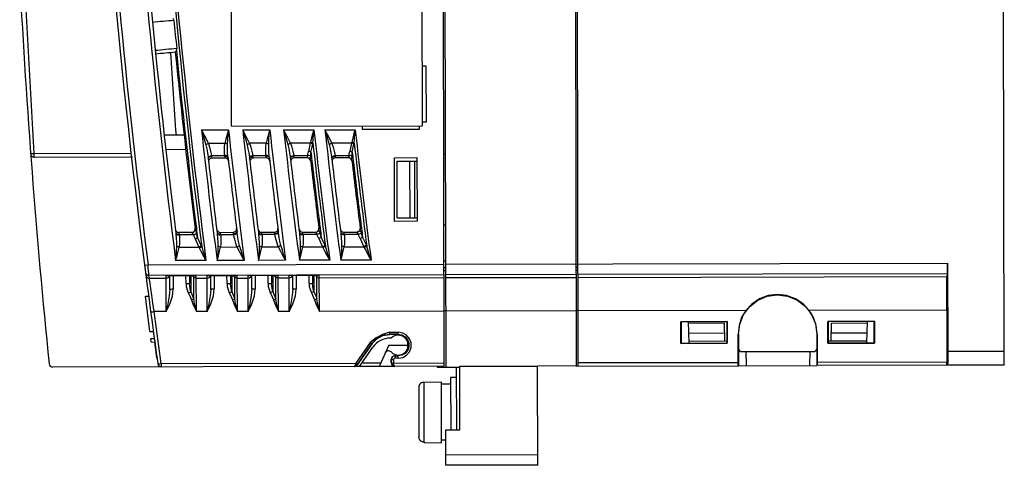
# Model space of a CAD drawing. Extents: x 0 to 420, y 0 to 297.
# Tile 30 of 34: x 268 to 317, y 112 to 134. Entities that reach past the tile are written whole.
import ezdxf

# ---------------------------------------------------------------- set-up
doc = ezdxf.new("R2010")
doc.units = 0
doc.header["$LTSCALE"] = 23.1
doc.layers.get('0').update_dxf_attribs({"linetype": 'CONTINUOUS'})

msp = doc.modelspace()

# ---------------------------------------------------------------- linework, layer by layer
at = {"color": 7, "linetype": 'CONTINUOUS'}
for p, q in [((288.88, 116.674), (288.761, 176.174)), ((288.831, 176.174), (288.951, 116.627)), ((295.425, 116.697), (295.306, 176.187)), ((295.376, 176.188), (295.495, 116.688)), ((316.6, 116.73), (316.481, 176.23)), ((278.357, 128.553), (278.315, 149.203)), ((287.807, 128.572), (287.765, 149.222)), ((268.577, 127.204), (268.099, 135.778)), ((274.437, 133.723), (274.44, 133.687)), ((287.801, 131.547), (287.976, 131.548)), ((287.976, 131.548), (287.981, 128.748)), ((287.981, 128.748), (287.806, 128.747)), ((276.862, 128.366), (278.2, 128.369)), ((278.357, 128.553), (287.807, 128.572)), ((278.904, 128.37), (280.242, 128.373)), ((280.929, 128.374), (282.428, 128.377)), ((282.971, 128.378), (284.47, 128.381)), ((284.832, 128.391), (284.832, 128.566)), ((287.632, 128.397), (284.832, 128.391)), ((287.632, 128.572), (287.632, 128.397)), ((276.007, 128.108), (275.02, 128.115)), ((278.018, 127.704), (277.205, 127.703)), ((280.061, 127.708), (279.248, 127.707)), ((282.246, 127.713), (281.273, 127.711)), ((282.246, 127.713), (282.157, 127.306)), ((284.289, 127.717), (283.315, 127.715)), ((284.289, 127.717), (284.199, 127.31)), ((268.577, 127.204), (273.377, 127.213)), ((275.098, 127.414), (276.085, 127.408)), ((282.28, 127.265), (282.369, 127.672)), ((284.323, 127.269), (284.412, 127.676)), ((268.582, 127.029), (273.444, 127.038)), ((277.363, 127.096), (277.999, 127.097)), ((278.025, 126.978), (277.391, 126.976)), ((278.088, 127.059), (278.006, 127.063)), ((278.175, 127.039), (278.173, 127.062)), ((278.177, 127.019), (278.175, 127.039)), ((278.18, 126.994), (278.177, 127.019)), ((279.406, 127.1), (280.042, 127.101)), ((280.069, 126.982), (279.434, 126.98)), ((280.131, 127.063), (280.049, 127.067)), ((280.218, 127.043), (280.216, 127.066)), ((280.22, 127.023), (280.218, 127.043)), ((280.223, 126.998), (280.22, 127.023)), ((281.431, 127.104), (282.126, 127.106)), ((282.094, 126.986), (281.46, 126.985)), ((282.17, 126.978), (282.091, 126.998)), ((282.091, 126.998), (282.094, 126.986)), ((282.263, 126.916), (282.267, 126.986)), ((282.265, 126.855), (282.263, 126.916)), ((282.268, 126.831), (282.265, 126.855)), ((282.267, 126.986), (282.273, 127.067)), ((282.326, 126.862), (282.329, 126.838)), ((283.474, 127.108), (284.169, 127.11)), ((284.137, 126.99), (283.503, 126.989)), ((284.213, 126.983), (284.134, 127.002)), ((284.134, 127.002), (284.137, 126.99)), ((284.306, 126.92), (284.31, 126.99)), ((284.308, 126.859), (284.306, 126.92)), ((284.311, 126.835), (284.308, 126.859)), ((284.31, 126.99), (284.316, 127.071)), ((284.37, 126.866), (284.372, 126.843)), ((286.41, 126.994), (287.53, 126.997)), ((286.416, 123.844), (286.41, 126.994)), ((286.55, 126.82), (287.53, 126.83)), ((286.556, 124.02), (286.55, 126.82)), ((287.186, 124.016), (287.18, 126.826)), ((287.431, 124.014), (287.425, 126.829)), ((287.53, 126.997), (287.536, 123.847)), ((288.859, 127.174), (288.929, 127.175)), ((287.536, 123.847), (286.416, 123.844)), ((286.556, 124.02), (287.536, 124.013)), ((276.377, 123.287), (276.447, 123.305)), ((276.542, 123.407), (276.551, 123.472)), ((276.551, 123.472), (276.548, 123.496)), ((276.551, 123.472), (276.564, 123.407)), ((276.564, 123.407), (276.584, 123.337)), ((276.584, 123.337), (276.61, 123.253)), ((276.609, 123.503), (276.612, 123.48)), ((277.791, 123.302), (278.425, 123.303)), ((278.62, 123.329), (278.608, 123.293)), ((278.621, 123.318), (278.62, 123.329)), ((279.836, 123.306), (280.471, 123.308)), ((280.665, 123.333), (280.654, 123.297)), ((280.667, 123.322), (280.665, 123.333)), ((281.863, 123.31), (282.498, 123.312)), ((282.57, 123.317), (282.501, 123.3)), ((282.674, 123.485), (282.671, 123.508)), ((282.735, 123.266), (282.708, 123.349)), ((282.732, 123.516), (282.735, 123.492)), ((283.908, 123.314), (284.543, 123.316)), ((284.615, 123.321), (284.546, 123.304)), ((284.72, 123.489), (284.717, 123.513)), ((284.78, 123.27), (284.754, 123.354)), ((284.778, 123.52), (284.781, 123.497)), ((288.866, 123.674), (288.936, 123.675)), ((275.698, 123.213), (275.762, 123.212)), ((276.374, 123.299), (275.741, 123.298)), ((276.464, 123.18), (275.769, 123.178)), ((276.43, 123.225), (276.464, 123.18)), ((276.543, 122.979), (276.73, 122.573)), ((276.853, 122.644), (276.665, 123.05)), ((277.73, 123.22), (277.812, 123.216)), ((278.456, 123.184), (277.819, 123.183)), ((278.608, 123.293), (278.57, 123.259)), ((279.775, 123.224), (279.857, 123.22)), ((280.502, 123.188), (279.864, 123.187)), ((280.654, 123.297), (280.615, 123.263)), ((281.71, 123.292), (281.712, 123.281)), ((281.712, 123.281), (281.716, 123.247)), ((281.716, 123.247), (281.718, 123.224)), ((281.718, 123.224), (281.749, 123.203)), ((281.766, 123.239), (281.821, 123.225)), ((281.821, 123.225), (281.884, 123.225)), ((282.588, 123.192), (281.891, 123.191)), ((282.552, 123.24), (282.588, 123.192)), ((282.667, 122.992), (282.856, 122.586)), ((282.978, 122.657), (282.79, 123.063)), ((283.848, 123.232), (283.93, 123.229)), ((284.633, 123.196), (283.937, 123.195)), ((284.713, 122.996), (284.901, 122.59)), ((285.024, 122.661), (284.835, 123.067)), ((275.756, 122.571), (276.73, 122.573)), ((277.807, 122.575), (278.621, 122.577)), ((279.852, 122.58), (280.667, 122.581)), ((281.88, 122.584), (282.856, 122.586)), ((283.926, 122.588), (284.901, 122.59)), ((277.086, 121.91), (275.584, 121.907)), ((278.976, 121.914), (277.635, 121.911)), ((281.022, 121.918), (279.682, 121.915)), ((283.212, 121.922), (281.709, 121.919)), ((285.259, 121.926), (283.756, 121.923)), ((288.87, 121.889), (288.94, 121.889)), ((274.046, 121.671), (274.22, 121.693)), ((274.046, 121.671), (274.091, 121.321)), ((274.22, 121.693), (288.87, 121.723)), ((288.941, 121.539), (288.871, 121.539)), ((288.871, 121.411), (288.941, 121.412)), ((288.94, 121.723), (313.79, 121.773)), ((295.486, 121.561), (295.416, 121.561)), ((295.416, 121.425), (295.486, 121.425)), ((313.79, 121.773), (313.799, 117.424)), ((274.091, 121.321), (274.109, 121.185)), ((288.871, 121.198), (274.265, 121.169)), ((274.283, 121.033), (274.265, 121.169)), ((274.283, 121.033), (275.117, 121.034)), ((275.116, 121.164), (276.606, 121.167)), ((275.116, 121.164), (275.183, 121.164)), ((275.159, 121.161), (275.116, 121.164)), ((275.117, 121.034), (275.116, 121.164)), ((275.117, 121.034), (275.184, 121.048)), ((275.12, 119.378), (275.117, 121.034)), ((276.564, 121.164), (275.159, 121.161)), ((275.254, 121.174), (275.162, 121.161)), ((275.184, 121.048), (275.24, 121.086)), ((275.24, 121.086), (275.278, 121.142)), ((275.278, 121.142), (275.282, 121.162)), ((275.293, 120.475), (275.291, 121.162)), ((275.466, 121.162), (275.468, 120.484)), ((276.097, 120.767), (276.096, 121.163)), ((276.271, 121.164), (276.272, 120.758)), ((276.333, 121.164), (276.335, 120.365)), ((276.407, 121.164), (276.483, 121.088)), ((276.485, 119.997), (276.483, 121.164)), ((276.543, 121.164), (276.561, 121.161)), ((276.561, 121.161), (276.606, 121.167)), ((276.563, 121.164), (276.606, 121.167)), ((276.61, 119.381), (276.606, 121.167)), ((276.607, 121.037), (277.147, 121.038)), ((277.146, 121.168), (278.636, 121.171)), ((277.146, 121.168), (277.213, 121.168)), ((277.189, 121.166), (277.146, 121.168)), ((277.147, 121.038), (277.146, 121.168)), ((277.147, 121.038), (277.214, 121.052)), ((277.15, 119.382), (277.147, 121.038)), ((278.594, 121.168), (277.189, 121.166)), ((277.284, 121.178), (277.192, 121.166)), ((277.214, 121.052), (277.27, 121.09)), ((277.27, 121.09), (277.308, 121.147)), ((277.308, 121.147), (277.312, 121.166)), ((277.323, 120.479), (277.321, 121.166)), ((277.496, 121.166), (277.498, 120.488)), ((278.127, 120.771), (278.126, 121.167)), ((278.301, 121.168), (278.302, 120.762)), ((278.363, 121.168), (278.365, 120.369)), ((278.437, 121.168), (278.513, 121.092)), ((278.515, 120.001), (278.513, 121.168)), ((278.573, 121.168), (278.591, 121.166)), ((278.591, 121.166), (278.636, 121.171)), ((278.593, 121.168), (278.636, 121.171)), ((278.64, 119.385), (278.636, 121.171)), ((278.637, 121.041), (279.177, 121.042)), ((279.176, 121.172), (280.666, 121.175)), ((279.176, 121.172), (279.243, 121.172)), ((279.219, 121.17), (279.176, 121.172)), ((279.177, 121.042), (279.176, 121.172)), ((279.177, 121.042), (279.244, 121.056)), ((279.18, 119.386), (279.177, 121.042)), ((280.624, 121.172), (279.219, 121.17)), ((279.314, 121.182), (279.222, 121.17)), ((279.244, 121.056), (279.3, 121.094)), ((279.3, 121.094), (279.338, 121.151)), ((279.338, 121.151), (279.342, 121.17)), ((279.353, 120.483), (279.351, 121.17)), ((279.526, 121.17), (279.528, 120.492)), ((280.157, 120.775), (280.156, 121.172)), ((280.331, 121.172), (280.332, 120.766)), ((280.393, 121.172), (280.395, 120.373)), ((280.467, 121.172), (280.543, 121.096)), ((280.545, 120.005), (280.543, 121.172)), ((280.603, 121.172), (280.621, 121.17)), ((280.621, 121.17), (280.666, 121.175)), ((280.623, 121.172), (280.666, 121.175)), ((280.67, 119.389), (280.666, 121.175)), ((280.667, 121.045), (281.207, 121.046)), ((281.206, 121.176), (282.696, 121.179)), ((281.206, 121.176), (281.273, 121.176)), ((281.249, 121.174), (281.206, 121.176)), ((281.207, 121.046), (281.206, 121.176)), ((281.207, 121.046), (281.274, 121.06)), ((281.21, 119.39), (281.207, 121.046)), ((282.654, 121.177), (281.249, 121.174)), ((281.344, 121.186), (281.252, 121.174)), ((281.274, 121.06), (281.33, 121.098)), ((281.33, 121.098), (281.368, 121.155)), ((281.368, 121.155), (281.372, 121.174)), ((281.383, 120.487), (281.381, 121.174)), ((281.556, 121.174), (281.558, 120.496)), ((282.187, 120.779), (282.186, 121.176)), ((282.361, 121.176), (282.362, 120.77)), ((282.423, 121.176), (282.425, 120.377)), ((282.497, 121.176), (282.573, 121.1)), ((282.575, 120.009), (282.573, 121.176)), ((282.633, 121.176), (282.651, 121.174)), ((282.651, 121.174), (282.696, 121.179)), ((282.653, 121.177), (282.696, 121.179)), ((282.7, 119.393), (282.696, 121.179)), ((282.697, 121.049), (288.872, 121.062)), ((295.416, 121.211), (288.941, 121.198)), ((288.942, 121.062), (295.417, 121.075)), ((313.787, 121.248), (295.486, 121.212)), ((295.487, 121.075), (313.765, 121.112)), ((313.765, 121.112), (313.787, 121.248)), ((274.092, 120.145), (274.245, 120.148)), ((274.31, 118.401), (274.092, 120.145)), ((288.875, 119.406), (282.7, 119.393)), ((288.945, 119.424), (288.875, 119.424)), ((295.42, 119.419), (288.945, 119.406)), ((295.49, 119.437), (295.42, 119.437)), ((303.812, 119.436), (295.49, 119.419)), ((313.753, 119.456), (306.943, 119.442)), ((313.753, 119.456), (313.758, 116.89)), ((275.12, 119.378), (274.523, 119.377)), ((277.15, 119.382), (276.61, 119.381)), ((279.18, 119.386), (278.64, 119.385)), ((281.21, 119.39), (280.67, 119.389)), ((313.782, 119.015), (313.767, 119.015)), ((313.767, 119.015), (313.77, 117.068)), ((313.786, 117.068), (313.782, 119.015)), ((300.584, 118.881), (300.598, 118.868)), ((300.588, 117.806), (300.584, 118.881)), ((302.889, 118.886), (300.585, 118.881)), ((302.876, 118.873), (300.598, 118.868)), ((300.598, 118.868), (300.6, 117.818)), ((300.994, 117.819), (300.964, 118.869)), ((302.748, 118.802), (300.966, 118.799)), ((302.773, 117.927), (302.748, 118.802)), ((302.889, 118.886), (302.876, 118.873)), ((302.878, 117.823), (302.876, 118.873)), ((302.889, 118.886), (302.89, 117.811)), ((307.868, 118.896), (307.881, 118.883)), ((307.871, 117.821), (307.868, 118.896)), ((310.172, 118.9), (307.869, 118.896)), ((310.16, 118.887), (307.881, 118.883)), ((307.881, 118.883), (307.883, 117.833)), ((308.023, 117.938), (308.044, 118.813)), ((308.044, 118.813), (309.826, 118.816)), ((309.803, 117.836), (309.828, 118.886)), ((310.173, 118.9), (310.16, 118.887)), ((310.162, 117.837), (310.16, 118.887)), ((310.173, 118.9), (310.174, 117.825)), ((274.31, 118.401), (274.48, 118.399)), ((274.354, 118.045), (274.53, 118.049)), ((274.376, 117.876), (274.354, 118.045)), ((286.169, 118.356), (286.602, 118.357)), ((286.169, 118.356), (286.169, 118.244)), ((286.602, 118.257), (286.169, 118.256)), ((286.602, 118.245), (286.169, 118.244)), ((286.26, 118.069), (286.205, 118.069)), ((286.602, 118.245), (286.602, 118.357)), ((287.066, 117.992), (287.131, 117.816)), ((300.98, 118.318), (302.762, 118.321)), ((303.437, 118.261), (303.425, 118.261)), ((303.429, 116.869), (303.425, 118.261)), ((303.437, 118.261), (303.44, 116.704)), ((307.335, 118.269), (307.322, 118.269)), ((307.322, 118.269), (307.325, 116.711)), ((307.335, 118.269), (307.336, 116.877)), ((307.883, 117.938), (309.805, 117.941)), ((308.033, 118.332), (309.815, 118.335)), ((274.376, 117.876), (274.552, 117.874)), ((274.648, 117.107), (274.552, 117.874)), ((285.214, 117.856), (284.501, 116.831)), ((285.31, 117.794), (284.575, 116.74)), ((284.579, 116.765), (285.3, 117.801)), ((284.68, 116.666), (285.345, 117.62)), ((285.31, 117.794), (285.3, 117.801)), ((286.141, 117.719), (285.653, 116.668)), ((286.141, 117.719), (287.093, 117.721)), ((287.055, 117.911), (287.058, 117.721)), ((287.058, 117.721), (287.055, 117.531)), ((287.132, 117.628), (287.067, 117.452)), ((287.127, 117.688), (287.09, 117.524)), ((287.094, 117.539), (287.093, 117.9)), ((287.095, 117.544), (287.128, 117.723)), ((287.131, 117.816), (287.132, 117.628)), ((300.587, 117.806), (302.891, 117.811)), ((300.588, 117.806), (300.6, 117.818)), ((300.6, 117.818), (302.878, 117.823)), ((300.991, 117.924), (302.878, 117.928)), ((303.539, 117.404), (303.439, 117.53)), ((307.324, 117.523), (307.229, 117.411)), ((307.871, 117.821), (307.883, 117.833)), ((307.871, 117.821), (310.174, 117.825)), ((307.883, 117.833), (310.162, 117.837)), ((310.174, 117.825), (310.162, 117.837)), ((286.265, 117.019), (286.255, 117.019)), ((286.255, 116.844), (286.255, 117.019)), ((286.266, 116.844), (286.265, 117.019)), ((286.371, 117.014), (286.371, 116.835)), ((286.429, 117.194), (286.604, 117.195)), ((286.429, 117.194), (286.43, 117.073)), ((286.429, 117.184), (286.604, 117.184)), ((286.605, 117.073), (286.43, 117.073)), ((286.605, 117.073), (286.604, 117.195)), ((303.539, 117.404), (307.229, 117.411)), ((303.844, 116.704), (303.824, 117.404)), ((306.974, 117.411), (306.957, 116.711)), ((313.799, 117.424), (316.599, 117.43)), ((284.42, 116.665), (269.496, 116.635)), ((274.876, 116.812), (284.501, 116.831)), ((274.876, 116.812), (274.876, 116.646)), ((284.42, 116.665), (284.475, 116.675)), ((284.441, 116.675), (284.42, 116.665)), ((284.432, 116.665), (284.488, 116.674)), ((286.431, 116.669), (284.432, 116.665)), ((284.475, 116.675), (284.524, 116.7)), ((284.482, 116.762), (284.476, 116.74)), ((284.476, 116.74), (284.512, 116.729)), ((284.492, 116.799), (284.482, 116.762)), ((284.488, 116.674), (284.536, 116.699)), ((284.501, 116.831), (284.492, 116.799)), ((284.524, 116.7), (284.562, 116.74)), ((284.536, 116.699), (284.575, 116.74)), ((284.562, 116.74), (284.575, 116.74)), ((284.574, 116.783), (284.587, 116.777)), ((284.805, 116.844), (285.736, 116.846)), ((286.255, 116.844), (286.266, 116.844)), ((286.255, 116.844), (286.269, 116.777)), ((286.266, 116.844), (286.278, 116.779)), ((286.363, 116.683), (286.431, 116.669)), ((286.371, 116.835), (288.88, 116.84)), ((288.88, 116.674), (286.44, 116.669)), ((288.53, 116.674), (288.531, 116.623)), ((288.531, 116.623), (289.651, 116.635)), ((289.476, 116.633), (289.482, 113.526)), ((289.657, 113.526), (289.65, 116.676)), ((295.425, 116.697), (293.5, 116.676)), ((293.51, 111.784), (293.5, 116.676)), ((295.425, 116.688), (303.433, 116.704)), ((295.495, 116.854), (303.429, 116.869)), ((303.44, 116.704), (307.325, 116.711)), ((313.756, 116.724), (307.333, 116.711)), ((307.336, 116.877), (313.758, 116.89)), ((316.6, 116.73), (313.768, 116.724)), ((289.477, 116.116), (289.197, 116.115)), ((289.197, 116.115), (289.202, 113.525)), ((287.623, 115.629), (287.628, 113.165)), ((287.862, 115.876), (287.902, 115.877)), ((287.862, 115.876), (287.867, 112.919)), ((287.902, 115.883), (288.742, 115.904)), ((287.902, 115.883), (287.902, 115.877)), ((288.748, 112.894), (288.742, 115.904)), ((289.197, 115.783), (288.742, 115.782)), ((288.957, 113.525), (289.657, 113.526)), ((288.96, 111.775), (288.957, 113.525)), ((287.867, 112.919), (287.908, 112.918)), ((287.908, 112.918), (287.908, 112.911)), ((287.908, 112.911), (288.748, 112.894)), ((288.958, 113.017), (288.748, 113.017)), ((288.959, 112.3), (293.509, 112.309)), ((293.51, 111.784), (288.96, 111.775))]:
    msp.add_line(p, q, dxfattribs=at)
for points in [[(275.5, 133.786), (275.494, 133.817), (275.483, 133.847), (275.465, 133.875)], [(275.621, 132.299), (275.593, 132.25), (275.574, 132.22), (275.568, 132.211)], [(275.621, 132.299), (275.632, 132.33), (275.638, 132.361), (275.637, 132.392)], [(277.205, 127.703), (277.105, 127.91), (276.99, 128.131), (276.862, 128.366)], [(276.862, 128.366), (276.939, 128.111), (277.012, 127.867), (277.076, 127.633)], [(278.2, 128.369), (278.13, 128.137), (278.068, 127.911), (278.018, 127.704)], [(278.148, 127.664), (278.16, 127.887), (278.179, 128.122), (278.2, 128.369)], [(279.248, 127.707), (279.148, 127.914), (279.033, 128.136), (278.904, 128.37)], [(278.904, 128.37), (278.981, 128.115), (279.054, 127.871), (279.118, 127.637)], [(280.242, 128.373), (280.173, 128.141), (280.111, 127.915), (280.061, 127.708)], [(280.191, 127.668), (280.202, 127.891), (280.221, 128.126), (280.242, 128.373)], [(281.273, 127.711), (281.173, 127.918), (281.057, 128.14), (280.929, 128.374)], [(280.929, 128.374), (281.006, 128.12), (281.079, 127.875), (281.143, 127.641)], [(282.428, 128.377), (282.362, 128.16), (282.295, 127.92), (282.255, 127.754)], [(282.378, 127.716), (282.388, 127.893), (282.408, 128.148), (282.428, 128.377)], [(283.315, 127.715), (283.215, 127.923), (283.1, 128.144), (282.971, 128.378)], [(282.971, 128.378), (283.048, 128.124), (283.121, 127.879), (283.186, 127.645)], [(284.47, 128.381), (284.411, 128.187), (284.349, 127.966), (284.298, 127.758)], [(284.421, 127.72), (284.434, 127.947), (284.453, 128.182), (284.47, 128.381)], [(277.076, 127.633), (277.112, 127.658), (277.156, 127.682), (277.205, 127.703)], [(277.205, 127.703), (277.264, 127.511), (277.316, 127.308), (277.363, 127.096)], [(277.999, 127.097), (277.999, 127.309), (278.003, 127.511), (278.018, 127.704)], [(278.148, 127.664), (278.111, 127.68), (278.066, 127.694), (278.018, 127.704)], [(279.118, 127.637), (279.154, 127.662), (279.199, 127.686), (279.248, 127.707)], [(279.248, 127.707), (279.307, 127.515), (279.359, 127.313), (279.406, 127.1)], [(280.042, 127.101), (280.042, 127.313), (280.046, 127.515), (280.061, 127.708)], [(280.191, 127.668), (280.154, 127.684), (280.109, 127.698), (280.061, 127.708)], [(281.143, 127.641), (281.179, 127.666), (281.224, 127.69), (281.273, 127.711)], [(281.273, 127.711), (281.332, 127.519), (281.384, 127.317), (281.431, 127.104)], [(282.255, 127.754), (282.252, 127.74), (282.249, 127.726), (282.246, 127.713)], [(282.369, 127.672), (282.333, 127.688), (282.291, 127.702), (282.246, 127.713)], [(282.378, 127.716), (282.343, 127.731), (282.3, 127.744), (282.255, 127.754)], [(282.369, 127.672), (282.372, 127.686), (282.375, 127.701), (282.378, 127.716)], [(283.186, 127.645), (283.222, 127.67), (283.267, 127.694), (283.315, 127.715)], [(283.315, 127.715), (283.375, 127.523), (283.427, 127.321), (283.474, 127.108)], [(284.298, 127.758), (284.295, 127.744), (284.292, 127.731), (284.289, 127.717)], [(284.412, 127.676), (284.376, 127.692), (284.334, 127.706), (284.289, 127.717)], [(284.421, 127.72), (284.385, 127.735), (284.343, 127.748), (284.298, 127.758)], [(284.412, 127.676), (284.415, 127.69), (284.418, 127.705), (284.421, 127.72)], [(268.407, 127.191), (268.42, 127.192), (268.456, 127.195), (268.512, 127.199), (268.577, 127.204)], [(268.582, 127.029), (268.581, 127.03), (268.581, 127.036), (268.58, 127.044), (268.579, 127.056), (268.579, 127.071), (268.578, 127.089), (268.578, 127.109), (268.577, 127.131), (268.577, 127.154), (268.577, 127.179), (268.577, 127.204)], [(277.076, 127.633), (277.12, 127.436), (277.158, 127.232), (277.19, 127.021)], [(278.173, 127.062), (278.156, 127.269), (278.147, 127.47), (278.148, 127.664)], [(279.118, 127.637), (279.163, 127.44), (279.201, 127.236), (279.233, 127.025)], [(280.216, 127.066), (280.199, 127.273), (280.19, 127.474), (280.191, 127.668)], [(281.143, 127.641), (281.188, 127.444), (281.226, 127.24), (281.258, 127.029)], [(282.126, 127.106), (282.134, 127.174), (282.144, 127.241), (282.157, 127.306)], [(282.28, 127.265), (282.244, 127.281), (282.202, 127.295), (282.157, 127.306)], [(282.273, 127.067), (282.274, 127.134), (282.276, 127.2), (282.28, 127.265)], [(283.186, 127.645), (283.231, 127.448), (283.269, 127.244), (283.301, 127.033)], [(284.169, 127.11), (284.177, 127.178), (284.187, 127.245), (284.199, 127.31)], [(284.323, 127.269), (284.287, 127.285), (284.245, 127.299), (284.199, 127.31)], [(284.316, 127.071), (284.317, 127.138), (284.319, 127.204), (284.322, 127.269)], [(277.19, 127.021), (277.217, 127.05), (277.281, 127.078), (277.363, 127.096)], [(277.19, 127.021), (277.193, 126.998), (277.196, 126.975), (277.198, 126.953)], [(277.198, 126.953), (277.21, 126.989), (277.248, 127.022), (277.305, 127.048), (277.372, 127.062)], [(277.372, 127.062), (277.369, 127.073), (277.366, 127.084), (277.363, 127.096)], [(277.391, 126.976), (277.389, 126.987), (277.383, 127.016), (277.372, 127.062)], [(278.173, 127.062), (278.142, 127.084), (278.078, 127.097), (277.999, 127.097)], [(277.999, 127.097), (278.001, 127.085), (278.004, 127.074), (278.006, 127.063)], [(278.006, 127.063), (278.016, 127.018), (278.023, 126.987), (278.025, 126.978)], [(278.18, 126.994), (278.153, 127.033), (278.088, 127.059)], [(279.233, 127.025), (279.26, 127.054), (279.324, 127.082), (279.406, 127.1)], [(279.233, 127.025), (279.236, 127.002), (279.238, 126.979), (279.241, 126.957)], [(279.241, 126.957), (279.253, 126.993), (279.291, 127.026), (279.348, 127.052), (279.415, 127.066)], [(279.415, 127.066), (279.412, 127.077), (279.409, 127.088), (279.406, 127.1)], [(279.434, 126.98), (279.432, 126.991), (279.426, 127.02), (279.415, 127.066)], [(280.216, 127.066), (280.185, 127.088), (280.121, 127.101), (280.042, 127.101)], [(280.042, 127.101), (280.044, 127.09), (280.047, 127.078), (280.049, 127.067)], [(280.049, 127.067), (280.059, 127.022), (280.066, 126.991), (280.069, 126.982)], [(280.223, 126.998), (280.196, 127.037), (280.131, 127.063)], [(281.258, 127.029), (281.285, 127.058), (281.35, 127.086), (281.431, 127.104)], [(281.258, 127.029), (281.261, 127.006), (281.264, 126.983), (281.266, 126.961)], [(281.266, 126.961), (281.278, 126.997), (281.316, 127.03), (281.373, 127.056), (281.44, 127.07)], [(281.44, 127.07), (281.437, 127.081), (281.434, 127.092), (281.431, 127.104)], [(281.46, 126.985), (281.458, 126.995), (281.451, 127.024), (281.44, 127.07)], [(282.126, 127.106), (282.112, 127.058), (282.099, 127.021), (282.091, 126.998)], [(282.273, 127.067), (282.234, 127.084), (282.182, 127.097), (282.126, 127.106)], [(282.265, 126.855), (282.235, 126.925), (282.17, 126.978)], [(283.301, 127.033), (283.328, 127.062), (283.393, 127.09), (283.474, 127.108)], [(283.301, 127.033), (283.304, 127.01), (283.307, 126.987), (283.309, 126.965)], [(283.309, 126.965), (283.321, 127.001), (283.359, 127.034), (283.416, 127.06), (283.483, 127.074)], [(283.483, 127.074), (283.48, 127.085), (283.477, 127.096), (283.474, 127.108)], [(283.503, 126.989), (283.501, 126.999), (283.494, 127.028), (283.483, 127.074)], [(284.169, 127.11), (284.155, 127.062), (284.142, 127.025), (284.134, 127.002)], [(284.316, 127.071), (284.277, 127.088), (284.225, 127.102), (284.169, 127.11)], [(284.308, 126.859), (284.278, 126.93), (284.213, 126.983)], [(276.447, 123.305), (276.504, 123.348), (276.542, 123.407)], [(277.812, 123.216), (277.8, 123.262), (277.793, 123.292), (277.791, 123.302)], [(278.425, 123.303), (278.428, 123.293), (278.435, 123.264), (278.447, 123.218)], [(278.629, 123.261), (278.626, 123.284), (278.623, 123.307), (278.621, 123.318)], [(279.857, 123.22), (279.846, 123.266), (279.838, 123.297), (279.836, 123.306)], [(280.471, 123.308), (280.473, 123.297), (280.48, 123.268), (280.492, 123.222)], [(280.675, 123.265), (280.671, 123.288), (280.668, 123.311), (280.667, 123.322)], [(281.884, 123.225), (281.873, 123.27), (281.865, 123.301), (281.863, 123.31)], [(282.498, 123.312), (282.498, 123.31), (282.499, 123.306), (282.501, 123.3)], [(282.674, 123.485), (282.665, 123.419), (282.628, 123.36), (282.57, 123.317)], [(282.708, 123.349), (282.688, 123.42), (282.674, 123.485)], [(283.93, 123.229), (283.918, 123.274), (283.911, 123.305), (283.908, 123.314)], [(284.543, 123.316), (284.544, 123.314), (284.545, 123.31), (284.546, 123.304)], [(284.546, 123.304), (284.55, 123.298), (284.554, 123.291), (284.559, 123.285), (284.564, 123.279), (284.569, 123.273), (284.574, 123.267), (284.579, 123.261), (284.588, 123.258), (284.595, 123.253), (284.601, 123.247), (284.608, 123.24)], [(284.72, 123.489), (284.711, 123.423), (284.673, 123.364), (284.615, 123.321)], [(284.754, 123.354), (284.733, 123.424), (284.72, 123.489)], [(275.588, 123.28), (275.604, 123.25), (275.643, 123.227), (275.698, 123.213)], [(275.588, 123.28), (275.591, 123.258), (275.593, 123.235), (275.596, 123.212)], [(275.596, 123.212), (275.626, 123.191), (275.69, 123.178), (275.769, 123.178)], [(275.596, 123.212), (275.614, 123.005), (275.625, 122.805), (275.627, 122.61)], [(275.762, 123.212), (275.751, 123.258), (275.743, 123.288), (275.741, 123.298)], [(275.769, 123.178), (275.773, 122.967), (275.77, 122.764), (275.756, 122.571)], [(275.769, 123.178), (275.767, 123.19), (275.764, 123.201), (275.762, 123.212)], [(276.374, 123.299), (276.376, 123.294), (276.377, 123.287)], [(276.377, 123.287), (276.401, 123.26), (276.43, 123.225)], [(276.464, 123.18), (276.521, 123.201), (276.573, 123.227), (276.61, 123.253)], [(276.464, 123.18), (276.488, 123.111), (276.514, 123.044), (276.543, 122.979)], [(276.543, 122.979), (276.589, 123.001), (276.631, 123.025), (276.665, 123.05)], [(276.665, 123.05), (276.646, 123.117), (276.628, 123.184), (276.61, 123.253)], [(277.638, 123.284), (277.666, 123.245), (277.73, 123.22)], [(277.638, 123.284), (277.641, 123.262), (277.643, 123.239), (277.646, 123.216)], [(277.646, 123.216), (277.676, 123.195), (277.74, 123.183), (277.819, 123.183)], [(277.646, 123.216), (277.664, 123.009), (277.675, 122.809), (277.677, 122.614)], [(277.819, 123.183), (277.823, 122.971), (277.82, 122.769), (277.807, 122.575)], [(277.819, 123.183), (277.817, 123.194), (277.814, 123.206), (277.812, 123.216)], [(278.57, 123.259), (278.513, 123.232), (278.447, 123.218)], [(278.456, 123.184), (278.453, 123.196), (278.449, 123.207), (278.447, 123.218)], [(278.629, 123.261), (278.602, 123.231), (278.538, 123.203), (278.456, 123.184)], [(278.621, 122.577), (278.56, 122.769), (278.506, 122.971), (278.456, 123.184)], [(278.75, 122.649), (278.703, 122.845), (278.663, 123.049), (278.629, 123.261)], [(279.683, 123.288), (279.711, 123.249), (279.775, 123.224)], [(279.683, 123.288), (279.686, 123.266), (279.688, 123.243), (279.691, 123.22)], [(279.691, 123.22), (279.722, 123.199), (279.786, 123.187), (279.864, 123.187)], [(279.691, 123.22), (279.71, 123.013), (279.72, 122.813), (279.723, 122.618)], [(279.864, 123.187), (279.868, 122.975), (279.865, 122.773), (279.852, 122.58)], [(279.864, 123.187), (279.862, 123.198), (279.86, 123.21), (279.857, 123.22)], [(280.615, 123.263), (280.559, 123.236), (280.492, 123.222)], [(280.502, 123.188), (280.498, 123.2), (280.495, 123.211), (280.492, 123.222)], [(280.675, 123.265), (280.648, 123.235), (280.583, 123.207), (280.502, 123.188)], [(280.667, 122.581), (280.605, 122.773), (280.551, 122.975), (280.502, 123.188)], [(280.796, 122.653), (280.749, 122.849), (280.708, 123.053), (280.675, 123.265)], [(281.71, 123.292), (281.727, 123.262), (281.766, 123.239)], [(281.718, 123.224), (281.737, 123.017), (281.748, 122.817), (281.75, 122.622)], [(281.749, 123.203), (281.813, 123.191), (281.891, 123.191)], [(281.891, 123.191), (281.896, 122.979), (281.893, 122.777), (281.88, 122.584)], [(281.891, 123.191), (281.889, 123.202), (281.887, 123.214), (281.884, 123.225)], [(282.501, 123.3), (282.523, 123.275), (282.552, 123.24)], [(282.735, 123.266), (282.697, 123.239), (282.645, 123.213), (282.588, 123.192)], [(282.667, 122.992), (282.639, 123.056), (282.612, 123.123), (282.588, 123.192)], [(282.79, 123.063), (282.755, 123.038), (282.713, 123.013), (282.667, 122.992)], [(282.79, 123.063), (282.77, 123.129), (282.752, 123.197), (282.735, 123.266)], [(283.756, 123.296), (283.784, 123.257), (283.848, 123.232)], [(283.756, 123.296), (283.759, 123.273), (283.761, 123.251), (283.764, 123.228)], [(283.764, 123.228), (283.795, 123.207), (283.858, 123.195), (283.937, 123.195)], [(283.764, 123.228), (283.783, 123.021), (283.794, 122.821), (283.796, 122.626)], [(283.937, 123.195), (283.941, 122.983), (283.939, 122.781), (283.926, 122.588)], [(283.937, 123.195), (283.935, 123.207), (283.932, 123.218), (283.93, 123.229)], [(284.608, 123.24), (284.614, 123.232), (284.62, 123.223), (284.626, 123.212), (284.633, 123.196)], [(284.78, 123.27), (284.743, 123.243), (284.691, 123.217), (284.633, 123.196)], [(284.713, 122.996), (284.684, 123.06), (284.658, 123.127), (284.633, 123.196)], [(284.835, 123.067), (284.801, 123.042), (284.759, 123.017), (284.713, 122.996)], [(284.835, 123.067), (284.816, 123.133), (284.797, 123.201), (284.78, 123.27)], [(275.627, 122.61), (275.618, 122.386), (275.602, 122.152), (275.584, 121.907)], [(275.584, 121.907), (275.652, 122.141), (275.71, 122.364), (275.756, 122.571)], [(275.756, 122.571), (275.71, 122.577), (275.665, 122.592), (275.627, 122.61)], [(276.73, 122.573), (276.776, 122.595), (276.818, 122.619), (276.853, 122.644)], [(276.73, 122.573), (276.737, 122.56), (276.744, 122.546), (276.75, 122.533)], [(276.75, 122.533), (276.796, 122.553), (276.838, 122.576), (276.873, 122.6)], [(276.75, 122.533), (276.851, 122.335), (276.964, 122.125), (277.086, 121.91)], [(276.853, 122.644), (276.866, 122.615), (276.873, 122.6)], [(276.873, 122.6), (276.937, 122.379), (277.009, 122.149), (277.086, 121.91)], [(277.677, 122.614), (277.668, 122.39), (277.653, 122.156), (277.635, 121.911)], [(277.635, 121.911), (277.703, 122.145), (277.761, 122.368), (277.807, 122.575)], [(277.807, 122.575), (277.76, 122.581), (277.716, 122.596), (277.677, 122.614)], [(278.75, 122.649), (278.715, 122.624), (278.67, 122.599), (278.621, 122.577)], [(278.621, 122.577), (278.729, 122.362), (278.851, 122.136), (278.976, 121.914)], [(278.976, 121.914), (278.898, 122.158), (278.82, 122.408), (278.75, 122.649)], [(279.723, 122.618), (279.714, 122.394), (279.699, 122.16), (279.682, 121.915)], [(279.682, 121.915), (279.749, 122.149), (279.807, 122.372), (279.852, 122.58)], [(279.852, 122.58), (279.806, 122.585), (279.761, 122.6), (279.723, 122.618)], [(280.796, 122.653), (280.761, 122.628), (280.716, 122.603), (280.667, 122.581)], [(280.667, 122.581), (280.775, 122.366), (280.897, 122.14), (281.022, 121.918)], [(281.022, 121.918), (280.944, 122.162), (280.866, 122.412), (280.796, 122.653)], [(281.75, 122.622), (281.742, 122.399), (281.727, 122.164), (281.709, 121.919)], [(281.709, 121.919), (281.776, 122.153), (281.834, 122.376), (281.88, 122.584)], [(281.88, 122.584), (281.834, 122.589), (281.789, 122.604), (281.75, 122.622)], [(282.978, 122.657), (282.943, 122.631), (282.901, 122.607), (282.856, 122.586)], [(282.856, 122.586), (282.862, 122.572), (282.869, 122.558), (282.876, 122.545)], [(282.998, 122.613), (282.964, 122.589), (282.921, 122.565), (282.876, 122.545)], [(282.876, 122.545), (282.976, 122.348), (283.09, 122.138), (283.212, 121.922)], [(282.998, 122.613), (282.992, 122.627), (282.978, 122.657)], [(283.212, 121.922), (283.138, 122.153), (283.064, 122.386), (282.998, 122.613)], [(283.796, 122.626), (283.788, 122.403), (283.773, 122.168), (283.756, 121.923)], [(283.756, 121.923), (283.823, 122.157), (283.88, 122.38), (283.926, 122.588)], [(283.926, 122.588), (283.879, 122.594), (283.835, 122.608), (283.796, 122.626)], [(285.024, 122.661), (284.989, 122.636), (284.947, 122.611), (284.901, 122.59)], [(284.901, 122.59), (284.908, 122.576), (284.915, 122.563), (284.922, 122.549)], [(285.044, 122.617), (285.01, 122.593), (284.967, 122.57), (284.922, 122.549)], [(284.922, 122.549), (285.023, 122.352), (285.136, 122.142), (285.259, 121.926)], [(285.044, 122.617), (285.038, 122.632), (285.024, 122.661)], [(285.259, 121.926), (285.184, 122.157), (285.11, 122.391), (285.044, 122.617)], [(274.265, 121.169), (274.259, 121.201), (274.251, 121.278), (274.242, 121.393), (274.231, 121.536), (274.22, 121.693)], [(313.787, 121.248), (313.788, 121.281), (313.789, 121.358), (313.79, 121.473), (313.79, 121.615), (313.79, 121.773)], [(274.091, 121.321), (274.121, 121.244), (274.184, 121.189), (274.265, 121.169)], [(274.109, 121.186), (274.138, 121.108), (274.202, 121.052), (274.283, 121.033)], [(274.523, 119.377), (274.46, 119.797), (274.403, 120.192), (274.355, 120.525), (274.318, 120.785), (274.293, 120.959), (274.283, 121.033)], [(276.483, 121.088), (276.519, 121.06), (276.561, 121.043), (276.607, 121.037)], [(278.513, 121.092), (278.549, 121.065), (278.591, 121.047), (278.637, 121.041)], [(280.543, 121.096), (280.579, 121.069), (280.621, 121.051), (280.667, 121.045)], [(282.573, 121.1), (282.609, 121.073), (282.651, 121.055), (282.697, 121.049)], [(313.753, 119.456), (313.753, 119.877), (313.754, 120.266), (313.756, 120.602), (313.758, 120.864), (313.761, 121.038), (313.765, 121.112)], [(275.12, 119.378), (275.29, 119.755), (275.424, 120.149), (275.468, 120.484)], [(275.293, 120.475), (275.268, 120.161), (275.2, 119.763), (275.12, 119.378)], [(275.468, 120.484), (275.401, 120.483), (275.344, 120.481), (275.306, 120.478), (275.293, 120.475)], [(276.097, 120.767), (276.164, 120.766), (276.221, 120.764), (276.259, 120.761), (276.272, 120.758)], [(276.097, 120.767), (276.11, 120.619), (276.147, 120.463), (276.211, 120.306)], [(276.335, 120.365), (276.301, 120.501), (276.28, 120.632), (276.272, 120.758)], [(277.15, 119.382), (277.32, 119.759), (277.454, 120.153), (277.498, 120.488)], [(277.323, 120.479), (277.298, 120.165), (277.23, 119.767), (277.15, 119.382)], [(277.498, 120.488), (277.431, 120.487), (277.374, 120.485), (277.336, 120.482), (277.323, 120.479)], [(278.127, 120.771), (278.194, 120.77), (278.251, 120.768), (278.289, 120.765), (278.302, 120.762)], [(278.127, 120.771), (278.14, 120.623), (278.177, 120.467), (278.241, 120.31)], [(278.365, 120.369), (278.331, 120.505), (278.31, 120.636), (278.302, 120.762)], [(279.18, 119.386), (279.35, 119.763), (279.484, 120.157), (279.528, 120.492)], [(279.353, 120.483), (279.328, 120.169), (279.26, 119.771), (279.18, 119.386)], [(279.528, 120.492), (279.461, 120.492), (279.404, 120.489), (279.366, 120.486), (279.353, 120.483)], [(280.157, 120.775), (280.224, 120.774), (280.281, 120.772), (280.319, 120.769), (280.332, 120.766)], [(280.157, 120.775), (280.17, 120.627), (280.207, 120.471), (280.271, 120.314)], [(280.395, 120.373), (280.361, 120.509), (280.34, 120.641), (280.332, 120.766)], [(281.21, 119.39), (281.38, 119.767), (281.514, 120.162), (281.558, 120.496)], [(281.383, 120.487), (281.358, 120.173), (281.29, 119.775), (281.21, 119.39)], [(281.558, 120.496), (281.491, 120.496), (281.434, 120.494), (281.396, 120.491), (281.383, 120.487)], [(282.187, 120.779), (282.254, 120.778), (282.311, 120.776), (282.349, 120.773), (282.362, 120.77)], [(282.187, 120.779), (282.2, 120.631), (282.237, 120.475), (282.301, 120.318)], [(282.301, 120.318), (282.347, 120.341), (282.39, 120.362), (282.425, 120.377)], [(282.425, 120.377), (282.391, 120.513), (282.37, 120.645), (282.362, 120.77)], [(282.425, 120.377), (282.482, 120.252), (282.532, 120.13), (282.575, 120.009)], [(276.211, 120.306), (276.257, 120.329), (276.3, 120.349), (276.335, 120.365)], [(276.211, 120.306), (276.268, 120.188), (276.318, 120.072), (276.361, 119.957)], [(276.335, 120.365), (276.392, 120.24), (276.442, 120.117), (276.485, 119.997)], [(276.361, 119.957), (276.407, 119.973), (276.45, 119.987), (276.485, 119.997)], [(276.361, 119.957), (276.434, 119.769), (276.517, 119.577), (276.61, 119.381)], [(276.61, 119.381), (276.566, 119.586), (276.523, 119.794), (276.485, 119.997)], [(278.241, 120.31), (278.287, 120.333), (278.33, 120.353), (278.365, 120.369)], [(278.241, 120.31), (278.298, 120.192), (278.348, 120.076), (278.391, 119.961)], [(278.365, 120.369), (278.422, 120.244), (278.472, 120.122), (278.515, 120.001)], [(278.391, 119.961), (278.437, 119.977), (278.48, 119.991), (278.515, 120.001)], [(278.391, 119.961), (278.464, 119.773), (278.547, 119.581), (278.64, 119.385)], [(278.64, 119.385), (278.596, 119.59), (278.553, 119.798), (278.515, 120.001)], [(280.271, 120.314), (280.317, 120.337), (280.36, 120.357), (280.395, 120.373)], [(280.271, 120.314), (280.328, 120.197), (280.378, 120.08), (280.421, 119.966)], [(280.395, 120.373), (280.452, 120.248), (280.502, 120.126), (280.545, 120.005)], [(280.421, 119.966), (280.467, 119.981), (280.51, 119.995), (280.545, 120.005)], [(280.421, 119.966), (280.494, 119.777), (280.577, 119.585), (280.67, 119.389)], [(280.67, 119.389), (280.626, 119.594), (280.583, 119.802), (280.545, 120.005)], [(282.301, 120.318), (282.358, 120.201), (282.408, 120.085), (282.451, 119.97)], [(282.451, 119.97), (282.497, 119.985), (282.54, 119.999), (282.575, 120.009)], [(282.451, 119.97), (282.524, 119.781), (282.607, 119.589), (282.7, 119.393)], [(282.7, 119.393), (282.656, 119.598), (282.613, 119.806), (282.575, 120.009)], [(303.437, 118.261), (303.503, 118.765), (303.697, 119.235), (304.004, 119.637), (304.403, 119.944), (304.869, 120.139), (305.368, 120.207), (305.868, 120.145), (306.337, 119.955), (306.741, 119.651), (307.056, 119.247), (307.254, 118.775), (307.322, 118.269)], [(306.943, 119.442), (306.645, 119.758), (306.26, 120.017), (305.823, 120.176), (305.367, 120.225), (304.913, 120.17), (304.483, 120.009), (304.103, 119.749), (303.812, 119.436)], [(303.812, 119.436), (303.6, 119.081), (303.469, 118.686), (303.426, 118.268)], [(307.335, 118.269), (307.289, 118.693), (307.156, 119.088), (306.943, 119.442)], [(313.767, 119.015), (313.767, 119.282), (313.767, 119.521), (313.769, 119.711), (313.77, 119.833), (313.773, 119.874)], [(313.773, 119.874), (313.775, 119.845), (313.777, 119.76), (313.779, 119.623), (313.78, 119.446), (313.781, 119.238), (313.782, 119.015)], [(274.349, 119.363), (274.363, 119.361), (274.4, 119.363), (274.456, 119.369), (274.523, 119.377)], [(274.876, 116.812), (274.756, 117.667), (274.638, 118.522), (274.523, 119.377)], [(286.169, 118.356), (285.818, 118.245), (285.504, 118.08), (285.214, 117.856)], [(285.3, 117.801), (285.471, 117.994), (285.679, 118.137), (285.914, 118.225), (286.169, 118.256)], [(285.31, 117.794), (285.544, 118.036), (285.84, 118.19), (286.169, 118.244)], [(287.159, 118.036), (287.016, 118.206), (286.823, 118.318), (286.602, 118.357)], [(286.602, 118.257), (286.783, 118.226), (286.945, 118.134), (287.066, 117.992)], [(286.602, 118.245), (286.803, 118.206), (286.921, 118.138)], [(286.922, 118.139), (286.961, 118.106), (287.044, 118.004)], [(287.044, 118.004), (287.103, 117.879), (287.127, 117.753), (287.127, 117.688)], [(287.161, 117.397), (287.236, 117.605), (287.235, 117.827), (287.159, 118.036)], [(285.3, 117.801), (285.288, 117.807), (285.257, 117.827), (285.214, 117.856)], [(287.09, 117.524), (286.978, 117.351), (286.804, 117.234), (286.604, 117.195)], [(287.067, 117.452), (286.947, 117.308), (286.786, 117.216), (286.604, 117.184)], [(286.429, 117.194), (286.361, 117.18), (286.306, 117.143), (286.269, 117.087), (286.255, 117.019)], [(286.429, 117.184), (286.365, 117.171), (286.313, 117.136), (286.278, 117.083), (286.265, 117.019)], [(286.265, 117.019), (286.279, 117.017), (286.318, 117.015), (286.371, 117.014)], [(286.371, 117.014), (286.377, 117.045), (286.4, 117.067), (286.43, 117.073)], [(286.605, 117.073), (286.826, 117.113), (287.018, 117.226), (287.161, 117.397)], [(313.77, 117.068), (313.77, 116.935), (313.77, 116.825), (313.769, 116.751), (313.768, 116.724)], [(313.79, 116.724), (313.789, 116.751), (313.788, 116.825), (313.787, 116.935), (313.786, 117.068)], [(313.799, 117.424), (313.799, 117.207), (313.799, 117.013), (313.798, 116.858), (313.796, 116.759), (313.794, 116.724)], [(274.702, 116.797), (274.716, 116.795), (274.754, 116.798), (274.81, 116.803), (274.876, 116.812)], [(284.476, 116.74), (284.459, 116.7), (284.441, 116.675)], [(284.501, 116.831), (284.543, 116.803), (284.574, 116.783)], [(284.512, 116.729), (284.543, 116.729), (284.562, 116.74)], [(284.562, 116.74), (284.57, 116.752), (284.579, 116.765)], [(286.266, 116.844), (286.28, 116.84), (286.318, 116.837), (286.371, 116.835)], [(286.269, 116.777), (286.307, 116.72), (286.363, 116.683)], [(286.278, 116.779), (286.314, 116.723), (286.371, 116.684), (286.44, 116.669)], [(286.44, 116.669), (286.417, 116.683), (286.396, 116.72), (286.38, 116.774), (286.371, 116.835)], [(289.65, 116.676), (290.934, 116.677), (292.217, 116.675), (293.5, 116.676)], [(303.433, 116.704), (303.431, 116.716), (303.43, 116.752), (303.43, 116.805), (303.429, 116.869)], [(307.336, 116.877), (307.336, 116.813), (307.335, 116.76), (307.334, 116.724), (307.333, 116.711)], [(313.756, 116.724), (313.757, 116.737), (313.757, 116.772)], [(313.757, 116.772), (313.757, 116.826), (313.757, 116.89)], [(287.862, 115.876), (287.808, 115.868), (287.757, 115.849), (287.712, 115.82), (287.674, 115.781), (287.646, 115.735), (287.629, 115.684), (287.623, 115.629)], [(287.867, 112.919), (287.814, 112.926), (287.763, 112.945), (287.718, 112.974), (287.68, 113.013), (287.651, 113.059), (287.634, 113.111), (287.628, 113.165)]]:
    msp.add_lwpolyline(points, dxfattribs=at)
for centre, radius, start, end in [((655.923, 170.612), 384.825, 180.11513, 187.30319), ((655.923, 170.612), 385, 182.5113, 187.35565), ((656.093, 170.508), 383.6, 183.73293, 187.27875), ((656.083, 170.584), 382.234, 183.77652, 187.21167), ((656.083, 170.584), 382.11, 183.73877, 187.31833), ((656.093, 170.508), 383.425, 183.78359, 187.0753), ((652.348, 155.73), 385, 182.97119, 185.80455), ((281.64, 61.948), 72.1, 94.8854, 95.73129), ((656.083, 170.584), 382.358, 185.52272, 185.73252), ((281.64, 61.948), 70.7, 94.8707, 95.73359), ((281.64, 61.948), 70.525, 94.93963, 95.73359), ((652.348, 155.73), 377.755, 183.57282, 184.1929), ((656.083, 170.584), 382.445, 185.75855, 187.07599), ((656.083, 170.584), 382.384, 185.74622, 187.07244), ((656.098, 170.508), 381.57, 186.34082, 187.31703), ((656.098, 170.508), 380.24, 186.3627, 187.34237), ((656.098, 170.507), 379.54, 186.37422, 187.35572), ((656.098, 170.508), 378.21, 186.39637, 187.38137), ((656.086, 170.458), 377.51, 186.40051, 187.38735), ((656.08, 170.507), 376.02, 186.43306, 187.42388), ((656.086, 170.46), 375.48, 186.43487, 187.42712), ((656.08, 170.507), 373.99, 186.46749, 187.46377), ((656.08, 170.507), 376.144, 186.53234, 187.3154), ((656.08, 170.507), 374.114, 186.5673, 187.35467), ((656.08, 170.507), 376.293, 186.59882, 186.6606), ((656.08, 170.507), 374.263, 186.63413, 186.69623), ((268.581, 127.204), 0.175, 184.2511, 270.1147), ((656.098, 170.508), 381.395, 186.55738, 187.11252), ((277.392, 126.801), 0.175, 90.1151, 186.5833), ((278.026, 126.803), 0.175, 6.7051, 90.1151), ((656.098, 170.508), 380.415, 186.56811, 187.12585), ((656.098, 170.507), 379.365, 186.59198, 187.15014), ((279.435, 126.805), 0.175, 90.1151, 186.6181), ((280.069, 126.807), 0.175, 6.7313, 90.1151), ((656.098, 170.508), 378.385, 186.60286, 187.16363), ((656.086, 170.458), 377.335, 186.61949, 187.18235), ((281.46, 126.81), 0.175, 90.1151, 186.6457), ((282.094, 126.811), 0.175, 6.6779, 90.1151), ((656.08, 170.507), 376.355, 186.66061, 187.17742), ((656.08, 170.507), 376.293, 186.66422, 187.17379), ((656.086, 170.46), 375.305, 186.65507, 187.21934), ((283.503, 126.814), 0.175, 90.1151, 186.6815), ((284.137, 126.815), 0.175, 6.6999, 90.1151), ((656.08, 170.507), 374.325, 186.69624, 187.2159), ((656.08, 170.507), 374.263, 186.69989, 187.21225), ((275.74, 123.473), 0.175, 191.0487, 270.1151), ((276.374, 123.474), 0.175, 270.1151, 7.0724), ((656.083, 170.584), 382.384, 187.07601, 187.14085), ((277.79, 123.477), 0.175, 191.3128, 270.1151), ((278.425, 123.478), 0.175, 270.1151, 7.0981), ((279.835, 123.481), 0.175, 191.3395, 270.1151), ((280.47, 123.483), 0.175, 270.1151, 7.1358), ((281.862, 123.485), 0.175, 187.1613, 270.1151), ((282.498, 123.487), 0.175, 270.1151, 7.1715), ((656.08, 170.507), 376.293, 187.17743, 187.24338), ((283.908, 123.489), 0.175, 191.389, 270.1151), ((284.543, 123.491), 0.175, 270.1151, 7.2123), ((656.08, 170.507), 374.263, 187.21591, 187.28223), ((655.923, 170.612), 385, 187.37609, 188.03502), ((286.207, 117.019), 1.05, 90.1151, 145.1151), ((286.603, 117.72), 0.49, 22.9237, 134.5304), ((286.603, 117.72), 0.49, 223.5843, 337.3065), ((275.169, 117.172), 0.525, 187.1151, 196.513), ((286.122, 117.261), 0.175, 43.5843, 155.1151), ((269.496, 116.81), 0.175, 185.8046, 270.1151), ((274.876, 116.821), 0.175, 187.8355, 270.1151)]:
    msp.add_arc(centre, radius, start, end, dxfattribs=at)

doc.saveas('drawing.dxf')
